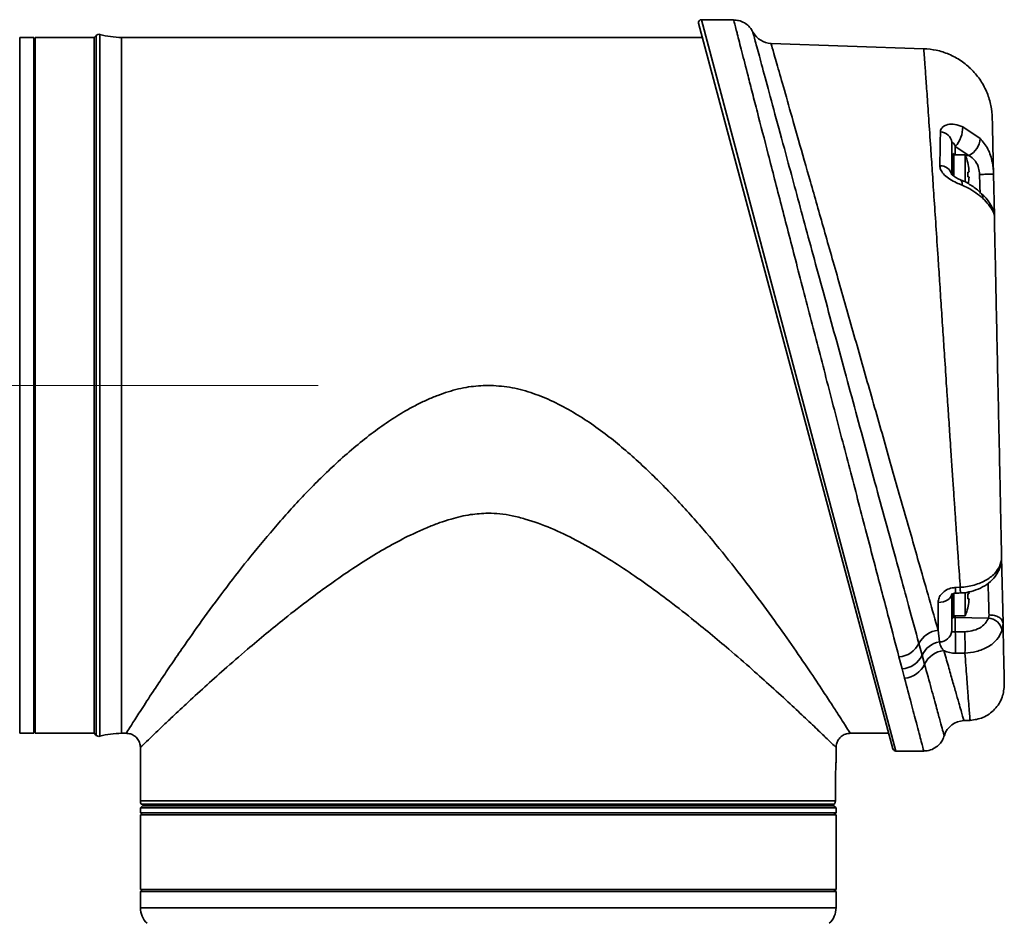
# Model space of a CAD drawing. Header units: millimetres. Extents: x -71 to 231, y 92 to 236.
# Tile 22 of 24: x 215 to 224, y 211 to 219. Entities that reach past the tile are written whole.
import ezdxf

# ---------------------------------------------------------------- set-up
doc = ezdxf.new("R2010")
doc.units = ezdxf.units.MM
doc.linetypes.add('CENTERX2', pattern=[20.32, 12.7, -2.54, 2.54, -2.54])
doc.layers.add('10', color=7, linetype='Continuous')
doc.styles.add('SLDTEXTSTYLE0', font='TXT', dxfattribs={"width": 0.7})
doc.dimstyles.new('SLDDIMSTYLE1', dxfattribs={"dimtxt": 3.5, "dimasz": 2.1, "dimexe": 0, "dimexo": 0.0625, "dimgap": 0.875, "dimtad": 2, "dimdec": 1, "dimlfac": 15.77, "dimrnd": 1e-09, "dimzin": 12, "dimdsep": 46, "dimtxsty": 'SLDTEXTSTYLE0', "dimsah": 1, "dimcen": 0.09, "dimadec": 0, "dimazin": 3, "dimtfac": 1, "dimtdec": 3, "dimtofl": 0, "dimtmove": 0, "dimatfit": 3, "dimfxl": 0, "dimfrac": 2, "dimtolj": 1, "dimtzin": 12, "dimarcsym": 0})

# ---------------------------------------------------------------- blocks, each defined once
blk = doc.blocks.new('_D_5')
at = {"layer": '10'}
for p, q in [((211.5668, 217.4134), (211.5668, 198.346)), ((223.0442, 99.2955), (223.0442, 202.346)), ((211.5668, 200.346), (200.1186, 200.346)), ((211.5668, 200.346), (223.0442, 200.346))]:
    blk.add_line(p, q, dxfattribs=at)
for points in [[(211.5668, 200.346), (213.6668, 200.096), (213.6668, 200.596)], [(223.0442, 200.346), (220.9442, 200.596), (220.9442, 200.096)]]:
    blk.add_solid(points, dxfattribs=at)
at = {"layer": '10', "insert": (200.1186, 204.8578), "char_height": 3.5, "attachment_point": 1, "style": 'SLDTEXTSTYLE0'}
blk.add_mtext('181', dxfattribs=at)

msp = doc.modelspace()

# ---------------------------------------------------------------- linework, layer by layer
at = {"color": 7, "linetype": 'Continuous', "lineweight": 35}
for p, q in [((223.108972, 212.647161), (221.372484, 219.127821)), ((221.685449, 219.15975), (221.396985, 219.15975)), ((221.396985, 219.15975), (223.133472, 212.628361)), ((221.685449, 219.158894), (221.685337, 219.159332)), ((215.434915, 219.001221), (215.308092, 219.001221)), ((215.308092, 219.001221), (215.308092, 215.965526)), ((215.434915, 219.001221), (215.434915, 215.965526)), ((215.973913, 219.001221), (215.447597, 219.001221)), ((215.447597, 219.001221), (215.447597, 215.894056)), ((215.992437, 219.019745), (215.973913, 219.001221)), ((215.973913, 219.001221), (215.973913, 212.78689)), ((215.973913, 219.001221), (215.973913, 215.894056)), ((215.992437, 219.019745), (215.992437, 215.894056)), ((216.023183, 219.027919), (216.023183, 215.894056)), ((221.406407, 219.001221), (216.218496, 219.001221)), ((216.218496, 219.001221), (216.218496, 215.894056)), ((223.383966, 218.900754), (222.019462, 218.948404)), ((215.447597, 218.868057), (215.434915, 218.868057)), ((223.732046, 218.203503), (223.88676, 218.099403)), ((223.634306, 218.063868), (223.634306, 217.773181)), ((223.64572, 217.76817), (223.64572, 217.965935)), ((223.65333, 217.954311), (223.65333, 217.762139)), ((223.753976, 217.951664), (223.65333, 217.951664)), ((223.787346, 217.947569), (223.665459, 218.027932)), ((223.665459, 218.027932), (223.665459, 217.951664)), ((223.753976, 217.707647), (223.753976, 217.951664)), ((223.755863, 217.94718), (223.787346, 217.947569)), ((223.776842, 217.88085), (223.777343, 217.881139)), ((223.776842, 217.799476), (223.787189, 217.799476)), ((224.006431, 217.780649), (224.014273, 217.411664)), ((223.787189, 217.755088), (223.776842, 217.755088)), ((215.308092, 215.965526), (215.308092, 212.78689)), ((215.434915, 215.965526), (215.434915, 212.78689)), ((215.447597, 215.894056), (215.447597, 212.78689)), ((215.973913, 215.894056), (215.973913, 212.78689)), ((215.992437, 215.894056), (215.992437, 212.768366)), ((216.023183, 215.894056), (216.023183, 212.760192)), ((216.218496, 215.894056), (216.218496, 212.78689)), ((224.079125, 214.360354), (224.091676, 213.769806)), ((223.667671, 214.088665), (223.709718, 214.090338)), ((223.634306, 214.036584), (223.634306, 213.699013)), ((223.64572, 213.822177), (223.64572, 214.033946)), ((223.65333, 214.036539), (223.65333, 213.8338)), ((223.753976, 213.836447), (223.753976, 214.046181)), ((223.776842, 214.033023), (223.787189, 214.033023)), ((223.787189, 213.988635), (223.776842, 213.988635)), ((223.511909, 213.707125), (223.511909, 213.95471)), ((223.777343, 213.906972), (223.776842, 213.907262)), ((223.65333, 213.836447), (223.753976, 213.836447)), ((223.665459, 213.836447), (223.665459, 213.819627)), ((223.665459, 213.819627), (223.665459, 213.692955)), ((223.665459, 213.819627), (223.961315, 213.815976)), ((223.961315, 213.815976), (223.967095, 213.843898)), ((223.511909, 213.707125), (223.523664, 213.602992)), ((223.665459, 213.692955), (223.749495, 213.694158)), ((223.340491, 213.589466), (223.368929, 213.484173)), ((223.189923, 213.361879), (223.162434, 213.469034)), ((223.368929, 213.484173), (223.391227, 213.403955)), ((223.751684, 213.50328), (223.667671, 213.502127)), ((223.212309, 213.279534), (223.189923, 213.361879)), ((215.434915, 212.920054), (215.447597, 212.920054)), ((223.741451, 212.899841), (223.797326, 212.901792)), ((215.305034, 212.799572), (215.308092, 212.799572)), ((215.308092, 212.78689), (215.434915, 212.78689)), ((215.447597, 212.78689), (215.973913, 212.78689)), ((215.973913, 212.78689), (215.992437, 212.768366)), ((216.218496, 212.78689), (216.259265, 212.78689)), ((222.727242, 212.78689), (223.071532, 212.78689)), ((216.386088, 212.660067), (216.386088, 212.184481)), ((222.600419, 212.530815), (222.600419, 212.660067)), ((223.133472, 212.628361), (223.383674, 212.628361)), ((222.59459, 212.184481), (222.59459, 212.343009)), ((216.386088, 212.184481), (222.59459, 212.184481)), ((216.405111, 212.140092), (216.386088, 212.121069)), ((216.394583, 212.152775), (222.587737, 212.152775)), ((216.405111, 212.140092), (222.581395, 212.140092)), ((216.512911, 212.152775), (216.512911, 212.140092)), ((222.473596, 212.140092), (222.473596, 212.152775)), ((222.600419, 212.121069), (222.581395, 212.140092)), ((222.587737, 212.152775), (222.587737, 212.155832)), ((216.386088, 212.121069), (216.386088, 212.076681)), ((222.600419, 212.121069), (216.386088, 212.121069)), ((216.386088, 212.076681), (216.405111, 212.057657)), ((216.386088, 212.076681), (222.600419, 212.076681)), ((216.386088, 212.057657), (216.386088, 211.391836)), ((216.386088, 212.057657), (219.493253, 212.057657)), ((219.493253, 212.057657), (222.600419, 212.057657)), ((222.581395, 212.057657), (222.600419, 212.076681)), ((222.600419, 212.076681), (222.600419, 212.121069)), ((222.600419, 211.391836), (222.600419, 212.057657)), ((216.405111, 211.391836), (216.386088, 211.372813)), ((216.386088, 211.391836), (219.493253, 211.391836)), ((216.386088, 211.372813), (216.386088, 211.229018)), ((222.600419, 211.372813), (216.386088, 211.372813)), ((219.493253, 211.391836), (222.600419, 211.391836)), ((222.600419, 211.372813), (222.581395, 211.391836)), ((222.600419, 211.229018), (222.600419, 211.372813)), ((216.386088, 211.229018), (222.600419, 211.229018))]:
    msp.add_line(p, q, dxfattribs=at)
at = {"color": 7, "linetype": 'Continuous', "lineweight": 35, "flags": 128}
for points in [[(223.711168, 217.730226), (223.718304, 217.724976), (223.723329, 217.714865), (223.725793, 217.700404), (223.725591, 217.682211)], [(224.059037, 214.273825), (224.058444, 214.255834), (224.053952, 214.241588)], [(223.511909, 213.95471), (223.536012, 213.95676), (223.559067, 213.961743), (223.580226, 213.969476), (223.598712, 213.979675), (223.613846, 213.991965), (223.625071, 214.005895), (223.631976, 214.020952), (223.634306, 214.036584)], [(223.668187, 214.038295), (223.697621, 214.039443), (223.710249, 214.039936)]]:
    msp.add_lwpolyline(points, dxfattribs=at)
at = {"color": 7, "linetype": 'Continuous', "lineweight": 35}
for centre, radius, start, end in [((221.396985, 219.134385), 0.025365, 90, 195), ((216.014857, 218.997326), 0.031706, 74.7739012, 135), ((216.223028, 219.762146), 0.760938, 254.7739012, 269.6588065), ((222.026101, 219.138522), 0.190235, 209.5896394, 267.9677686), ((223.527398, 218.050947), 0.107686, 6.8909316, 87.1850972), ((223.47402, 218.200951), 0.258039, 317.8933651, 0.5666569), ((223.711209, 218.105883), 0.17567, 295.683959, 357.885998), ((223.640647, 217.954311), 0.012682, 0, 66.4218215), ((223.345784, 217.777282), 0.443881, 13.5311722, 23.1323964), ((223.345784, 217.777282), 0.443326, 5.3346898, 13.5099589), ((223.53243, 217.751653), 0.104126, 11.9314528, 92.6634505), ((223.285919, 217.777282), 0.491424, 357.4114875, 2.5885125), ((223.345784, 217.777282), 0.443326, 349.1873985, 354.6653102), ((223.706527, 217.360213), 0.312018, 9.4908192, 51.8518784), ((223.860251, 217.570322), 0.052817, 352.9386543, 41.9149747), ((223.207017, 214.05876), 0.461624, 357.4590633, 3.7142927), ((223.285919, 214.010829), 0.491424, 357.4114875, 2.5885125), ((223.345784, 214.010829), 0.443881, 336.8676036, 346.4688278), ((223.345784, 214.010829), 0.443326, 346.4900411, 354.6653102), ((223.65333, 213.804741), 0.019023, 113.5781785, 180), ((223.640647, 213.8338), 0.012682, 293.5781785, 0), ((223.665501, 213.860238), 0.040611, 244.6357417, 269.9397608), ((223.951078, 213.683016), 0.133353, 9.3956726, 85.5972547), ((223.534971, 213.489826), 0.218519, 96.0580846, 152.8719744), ((223.524827, 213.713407), 0.110421, 269.3964568, 352.5098618), ((221.090117, 213.567666), 2.578387, 358.5434582, 2.7851997), ((223.144108, 213.687972), 0.219704, 274.7848132, 333.3616958), ((223.558373, 213.397629), 0.208276, 99.5930391, 155.4475993), ((223.175564, 213.575053), 0.213657, 273.8534479, 334.8266777), ((223.582821, 213.316317), 0.210686, 95.2599787, 155.4197893), ((223.198151, 213.490747), 0.211687, 273.8350116, 335.7950081), ((223.748688, 212.709743), 0.190235, 92.1176037, 162.1179336), ((216.014857, 212.790785), 0.031706, 225, 285.2260988), ((216.223028, 212.025965), 0.760938, 90.3411935, 105.2260988), ((223.133472, 212.653726), 0.025365, 195, 270), ((216.449499, 212.184481), 0.063412, 180, 210), ((216.576322, 211.229018), 0.190235, 180, 227.0141139), ((222.410184, 211.229018), 0.190235, 312.9858861, 0)]:
    msp.add_arc(centre, radius, start, end, dxfattribs=at)
for points, knots in [([(221.859313, 219.043894), (221.854662, 219.053609), (221.844676, 219.074468), (221.818826, 219.105263), (221.781091, 219.134323), (221.73384, 219.154465), (221.70022, 219.155475), (221.685043, 219.155931)], [0, 0, 0, 0, 0.14674877, 0.31509439, 0.54330616, 0.79383025, 1, 1, 1, 1]), ([(223.162434, 213.469034), (223.132944, 213.581195), (223.085919, 213.760048), (223.012411, 214.040198), (222.94886, 214.28268), (222.881492, 214.540057), (222.811677, 214.807128), (222.740658, 215.079159), (222.66834, 215.356516), (222.5944, 215.640458), (222.52062, 215.924142), (222.448248, 216.20276), (222.377079, 216.477057), (222.306359, 216.749942), (222.216151, 217.098415), (222.130492, 217.429844), (222.051247, 217.736884), (221.97736, 218.023425), (221.910788, 218.281928), (221.852952, 218.506735), (221.804589, 218.694846), (221.756295, 218.882836), (221.724912, 219.005094), (221.700174, 219.101494), (221.687122, 219.152375), (221.685856, 219.157308), (221.685449, 219.158894)], [0, 0, 0, 0, 0.06087877, 0.09707798, 0.13327789, 0.1705882, 0.20789911, 0.24400732, 0.28011584, 0.31727861, 0.35444147, 0.38973584, 0.42503008, 0.4613067, 0.49758295, 0.56584776, 0.60093203, 0.6360157, 0.70230518, 0.73637498, 0.77044418, 0.82746501, 0.88567602, 0.9030017, 0.96882186, 1, 1, 1, 1]), ([(221.858489, 219.043569), (221.857888, 219.045792), (221.855959, 219.052931), (221.876231, 218.977898), (221.918238, 218.822446), (221.981404, 218.588795), (222.063434, 218.285537), (222.151753, 217.959249), (222.239046, 217.636978), (222.320297, 217.337188), (222.407024, 217.01739), (222.498501, 216.680319), (222.593606, 216.330123), (222.691013, 215.971712), (222.789599, 215.609258), (222.888098, 215.247412), (222.984628, 214.893076), (223.077857, 214.551147), (223.166383, 214.226727), (223.256472, 213.89682), (223.310509, 213.699144), (223.340491, 213.589466)], [0, 0, 0, 0, 0.02994065, 0.09616034, 0.16193224, 0.22771131, 0.29457335, 0.36144519, 0.40747878, 0.45365112, 0.49969092, 0.54743484, 0.59532497, 0.64307185, 0.69210969, 0.74130266, 0.79033803, 0.83967853, 0.88918139, 0.93851401, 1, 1, 1, 1]), ([(222.019462, 218.948404), (222.020805, 218.943684), (222.023862, 218.932938), (222.051652, 218.835247), (222.101941, 218.658469), (222.173378, 218.407377), (222.262851, 218.092924), (222.369917, 217.71669), (222.49156, 217.289296), (222.603214, 216.897071), (222.696899, 216.568012), (222.769464, 216.313161), (222.842848, 216.055459), (222.917255, 215.794191), (222.992115, 215.53136), (223.066426, 215.270483), (223.138969, 215.015836), (223.209969, 214.766634), (223.2793, 214.523311), (223.354765, 214.258484), (223.434597, 213.978366), (223.486004, 213.798008), (223.511909, 213.707125)], [0, 0, 0, 0, 0.0514708, 0.11721131, 0.18485609, 0.25075118, 0.31845385, 0.38630374, 0.455985, 0.52637902, 0.56256851, 0.59875833, 0.63504439, 0.67133051, 0.70864883, 0.74596692, 0.78260461, 0.81924182, 0.85697604, 0.89470946, 0.94694365, 1, 1, 1, 1]), ([(223.995808, 218.280499), (223.99308, 218.317936), (223.987473, 218.394889), (223.952067, 218.508518), (223.895201, 218.617611), (223.816221, 218.715247), (223.719672, 218.795554), (223.611366, 218.853904), (223.498231, 218.890858), (223.421362, 218.897515), (223.383966, 218.900754)], [0, 0, 0, 0, 0.11711486, 0.24073624, 0.3691104, 0.5, 0.6308896, 0.75926376, 0.88288514, 1, 1, 1, 1]), ([(223.709716, 214.090363), (223.707039, 214.128529), (223.701605, 214.20598), (223.69305, 214.328926), (223.684054, 214.45896), (223.674593, 214.596462), (223.666501, 214.714586), (223.659911, 214.81101), (223.654926, 214.884133), (223.649717, 214.960704), (223.644286, 215.040745), (223.638633, 215.124268), (223.632756, 215.211271), (223.626916, 215.297953), (223.620233, 215.397013), (223.613202, 215.50153), (223.605229, 215.620527), (223.596833, 215.746217), (223.584887, 215.92531), (223.570773, 216.137539), (223.555025, 216.374661), (223.540052, 216.600426), (223.525446, 216.820791), (223.509273, 217.064495), (223.492452, 217.31816), (223.475204, 217.577294), (223.45972, 217.808397), (223.443747, 218.045271), (223.427644, 218.282472), (223.412387, 218.503895), (223.400061, 218.679333), (223.391018, 218.80574), (223.385113, 218.885865), (223.384346, 218.895819), (223.383966, 218.900754)], [0, 0, 0, 0, 0.02136832, 0.04336374, 0.06598651, 0.08923693, 0.1131153, 0.12442453, 0.13617085, 0.14835435, 0.1609751, 0.17403319, 0.18752872, 0.20146178, 0.21408181, 0.23302468, 0.24916745, 0.26812178, 0.28988831, 0.32999972, 0.36383066, 0.39758779, 0.43376506, 0.46698235, 0.51455451, 0.55998577, 0.60327457, 0.64441953, 0.70378272, 0.76415876, 0.82296278, 0.88151696, 0.9412495, 1, 1, 1, 1]), ([(223.532686, 218.158504), (223.533062, 218.162794), (223.534519, 218.179415), (223.552795, 218.205807), (223.59842, 218.226901), (223.662799, 218.229267), (223.708719, 218.212182), (223.732046, 218.203503)], [0, 0, 0, 0, 0.06615364, 0.25625418, 0.47311327, 0.73233577, 1, 1, 1, 1]), ([(223.995808, 218.280499), (223.995886, 218.276812), (223.996043, 218.269425), (223.9973, 218.210267), (223.999368, 218.112997), (224.002319, 217.974148), (224.005057, 217.845296), (224.006431, 217.780643)], [0, 0, 0, 0, 0.19239863, 0.38553011, 0.57828372, 0.78839824, 1, 1, 1, 1]), ([(223.527591, 217.855667), (223.52866, 217.918061), (223.530481, 218.024365), (223.532042, 218.119293), (223.532686, 218.158504)], [0, 0, 0, 0, 0.5869446, 1, 1, 1, 1]), ([(223.665459, 218.027932), (223.661946, 218.035397), (223.655614, 218.048856), (223.645399, 218.062187), (223.637847, 218.067249), (223.634574, 218.066479), (223.634357, 218.06437), (223.634306, 218.063868)], [0, 0, 0, 0, 0.34851999, 0.62835105, 0.81825187, 0.95675011, 1, 1, 1, 1]), ([(223.88676, 218.099403), (223.912085, 218.069622), (223.962608, 218.01021), (223.99821, 217.895704), (224.005686, 217.815723), (224.006432, 217.780613), (224.006432, 217.780612)], [0, 0, 0, 0, 0.36292086, 0.72400856, 0.9999901, 1, 1, 1, 1]), ([(223.881851, 217.777699), (223.88016, 217.797011), (223.876483, 217.839002), (223.857521, 217.878007), (223.829086, 217.916987), (223.807195, 217.933026), (223.787346, 217.947569)], [0, 0, 0, 0, 0.26581037, 0.57797474, 0.61735283, 1, 1, 1, 1]), ([(223.725591, 217.682211), (223.709299, 217.688931), (223.673188, 217.703823), (223.617838, 217.733165), (223.568063, 217.770204), (223.536858, 217.809794), (223.527813, 217.839196), (223.527625, 217.853146), (223.527591, 217.855667)], [0, 0, 0, 0, 0.18566892, 0.41150914, 0.62030455, 0.81379963, 0.96636042, 1, 1, 1, 1]), ([(223.71145, 217.730758), (223.707181, 217.73234), (223.694085, 217.737191), (223.672476, 217.748861), (223.652931, 217.7619), (223.641447, 217.771906), (223.63546, 217.778415), (223.632862, 217.782498), (223.633031, 217.782156), (223.633098, 217.782018)], [0, 0, 0, 0, 0.13461995, 0.41300271, 0.59501326, 0.72384673, 0.82623819, 0.93024184, 1, 1, 1, 1]), ([(223.787189, 217.799476), (223.787368, 217.799684), (223.787727, 217.8001), (223.787953, 217.803353), (223.787908, 217.808141), (223.787625, 217.813491), (223.787315, 217.817049), (223.787189, 217.8185)], [0, 0, 0, 0, 0.21397259, 0.42799091, 0.64099623, 0.85356479, 1, 1, 1, 1]), ([(223.887332, 217.608349), (223.887077, 217.616232), (223.886239, 217.642133), (223.88429, 217.70233), (223.882633, 217.753526), (223.881851, 217.777699)], [0, 0, 0, 0, 0.18760798, 0.61640849, 1, 1, 1, 1]), ([(223.899095, 217.605105), (223.89553, 217.609039), (223.871409, 217.635661), (223.81475, 217.676908), (223.754141, 217.714384), (223.7163, 217.727343), (223.711238, 217.729076)], [0, 0, 0, 0, 0.07333499, 0.49624954, 0.93262072, 1, 1, 1, 1]), ([(223.912667, 217.563829), (223.870962, 217.598498), (223.81596, 217.644221), (223.743185, 217.674815), (223.725591, 217.682211)], [0, 0, 0, 0, 0.75823945, 1, 1, 1, 1]), ([(223.787189, 217.736065), (223.787368, 217.738192), (223.787727, 217.742448), (223.787953, 217.748136), (223.787908, 217.752431), (223.787625, 217.754749), (223.787315, 217.75499), (223.787189, 217.755088)], [0, 0, 0, 0, 0.21397259, 0.42799091, 0.64099623, 0.85356479, 1, 1, 1, 1]), ([(224.014274, 217.411661), (224.014274, 217.411662), (224.014108, 217.419453), (224.006322, 217.445631), (223.970686, 217.502274), (223.930365, 217.545053), (223.912667, 217.563829)], [0, 0, 0, 0, 0.00001089, 0.35027103, 0.71482085, 1, 1, 1, 1]), ([(224.014273, 217.411673), (224.016159, 217.322954), (224.019934, 217.145333), (224.026208, 216.850147), (224.032763, 216.541719), (224.039524, 216.223606), (224.046497, 215.89554), (224.05357, 215.562725), (224.060619, 215.231085), (224.066942, 214.933583), (224.072474, 214.673286), (224.076395, 214.488813), (224.078607, 214.384734), (224.079302, 214.352019)], [0, 0, 0, 0, 0.10344725, 0.20710522, 0.30584881, 0.40553102, 0.50533665, 0.60617372, 0.70799182, 0.80988468, 0.88703408, 0.96449106, 1, 1, 1, 1]), ([(219.493253, 215.894056), (219.434566, 215.891155), (219.313607, 215.885175), (219.163647, 215.847314), (219.04142, 215.805193), (218.946508, 215.765649), (218.850048, 215.719057), (218.733628, 215.655272), (218.597801, 215.570047), (218.443686, 215.459328), (218.287753, 215.333812), (218.091137, 215.159552), (217.85913, 214.930186), (217.606258, 214.650686), (217.369834, 214.367116), (217.153693, 214.089939), (216.956838, 213.824025), (216.799784, 213.60233), (216.676921, 213.424082), (216.582156, 213.28379), (216.483943, 213.135811), (216.390868, 212.992978), (216.315375, 212.875341), (216.268045, 212.800789), (216.262185, 212.791514), (216.259265, 212.78689)], [0, 0, 0, 0, 0.02810195, 0.05792048, 0.07367214, 0.09006591, 0.10715784, 0.1249974, 0.1536863, 0.18401696, 0.21610236, 0.25003793, 0.31102185, 0.37505051, 0.43728983, 0.50005995, 0.56292378, 0.62505595, 0.66732331, 0.70897131, 0.75008021, 0.81385477, 0.87652572, 0.93845061, 1, 1, 1, 1]), ([(222.727242, 212.78689), (222.724329, 212.791503), (222.718484, 212.800755), (222.676394, 212.867058), (222.621834, 212.95218), (222.561185, 213.04593), (222.476497, 213.175352), (222.360161, 213.350108), (222.206313, 213.574676), (222.029687, 213.82399), (221.832829, 214.089914), (221.616694, 214.367074), (221.380395, 214.650522), (221.127502, 214.929996), (220.897985, 215.156882), (220.706989, 215.32678), (220.554578, 215.450661), (220.398058, 215.564156), (220.22963, 215.670127), (220.056297, 215.761093), (219.872714, 215.833632), (219.685932, 215.883612), (219.556892, 215.890606), (219.493253, 215.894056)], [0, 0, 0, 0, 0.061551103, 0.123476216, 0.165170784, 0.207303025, 0.249976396, 0.311818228, 0.374953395, 0.437092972, 0.499950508, 0.562723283, 0.62496262, 0.688903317, 0.749978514, 0.78220371, 0.812504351, 0.844553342, 0.875026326, 0.907903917, 0.938214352, 0.969529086, 1, 1, 1, 1]), ([(219.493253, 214.752648), (219.440218, 214.749813), (219.327552, 214.74379), (219.18386, 214.708257), (219.058917, 214.667988), (218.954604, 214.62788), (218.819059, 214.568462), (218.655606, 214.485457), (218.46762, 214.376811), (218.275355, 214.254286), (218.085446, 214.123178), (217.881866, 213.973384), (217.690897, 213.824907), (217.50583, 213.674284), (217.322989, 213.520464), (217.138577, 213.360158), (216.954656, 213.19511), (216.79445, 213.048228), (216.66793, 212.929698), (216.575173, 212.841913), (216.50777, 212.777523), (216.445645, 212.717731), (216.396467, 212.670209), (216.389527, 212.663427), (216.386088, 212.660067)], [0, 0, 0, 0, 0.02954062, 0.06275418, 0.08226557, 0.10321694, 0.12565571, 0.16599926, 0.20768302, 0.25095257, 0.29951041, 0.34530761, 0.40503673, 0.45121937, 0.50028009, 0.56608197, 0.62503262, 0.68991633, 0.75026081, 0.79334244, 0.83500889, 0.8753878, 0.9382564, 1, 1, 1, 1]), ([(222.600419, 212.660067), (222.596947, 212.66346), (222.589938, 212.670309), (222.534373, 212.724002), (222.447982, 212.807099), (222.333062, 212.916142), (222.190529, 213.049643), (222.030289, 213.196526), (221.846667, 213.361266), (221.662731, 213.521134), (221.480115, 213.674749), (221.294776, 213.825578), (221.10333, 213.974386), (220.899428, 214.124344), (220.702604, 214.260137), (220.494691, 214.391975), (220.279532, 214.513748), (220.057494, 214.620381), (219.865049, 214.691608), (219.710447, 214.730239), (219.599672, 214.748928), (219.527813, 214.75144), (219.493253, 214.752648)], [0, 0, 0, 0, 0.06197193, 0.12508125, 0.18618074, 0.25033764, 0.31068011, 0.37556968, 0.43431288, 0.49986978, 0.54888075, 0.59514261, 0.65505482, 0.70093573, 0.74942039, 0.79764412, 0.84494502, 0.89168078, 0.93748247, 0.95996734, 0.98074656, 1, 1, 1, 1]), ([(224.053269, 214.241841), (224.056033, 214.247412), (224.06852, 214.272577), (224.076884, 214.307355), (224.079398, 214.339097), (224.079348, 214.349751), (224.079305, 214.3519), (224.079302, 214.352009), (224.079302, 214.35203), (224.079302, 214.352031), (224.079302, 214.352031)], [0, 0, 0, 0, 0.15972232, 0.72161392, 0.94401415, 0.9971771, 0.99945487, 0.99997376, 0.99999501, 1, 1, 1, 1]), ([(224.059037, 214.273825), (224.06942, 214.301121), (224.079804, 214.328418), (224.079302, 214.35203), (224.079302, 214.352031)], [0, 0, 0, 0, 0.99997073, 1, 1, 1, 1]), ([(223.709743, 214.090482), (223.709744, 214.090482), (223.752197, 214.092564), (223.837278, 214.106371), (223.947912, 214.153648), (224.022707, 214.213385), (224.048866, 214.256904), (224.059037, 214.273825)], [0, 0, 0, 0, 0.00000821, 0.2751767, 0.54988966, 0.82499292, 1, 1, 1, 1]), ([(223.710235, 214.040246), (223.715332, 214.040424), (223.74841, 214.041578), (223.810854, 214.052184), (223.892537, 214.081111), (223.96556, 214.126746), (224.021247, 214.181137), (224.043767, 214.223747), (224.053487, 214.242139)], [0, 0, 0, 0, 0.03481854, 0.22598229, 0.43039825, 0.63628474, 0.84301462, 1, 1, 1, 1]), ([(223.511909, 213.95471), (223.513667, 213.969121), (223.517166, 213.997816), (223.544478, 214.037539), (223.584901, 214.068515), (223.628816, 214.08518), (223.657258, 214.087731), (223.667671, 214.088665)], [0, 0, 0, 0, 0.22225909, 0.44257788, 0.66078141, 0.87581031, 1, 1, 1, 1]), ([(223.709749, 214.090339), (223.709931, 214.083477), (223.710295, 214.069751), (223.710565, 214.0544), (223.710595, 214.044308), (223.710475, 214.039679), (223.710274, 214.040393), (223.710225, 214.040568)], [0, 0, 0, 0, 0.23127018, 0.46254035, 0.69381052, 0.92508067, 1, 1, 1, 1]), ([(223.967095, 213.843898), (223.96627, 213.870481), (223.964621, 213.923648), (223.96172, 214.017123), (223.959519, 214.088054), (223.958525, 214.120056), (223.958347, 214.12579)], [0, 0, 0, 0, 0.31067936, 0.62137456, 0.93215776, 1, 1, 1, 1]), ([(223.63207, 214.02509), (223.631944, 214.02495), (223.631667, 214.024644), (223.63598, 214.028727), (223.644501, 214.03349), (223.655692, 214.0369), (223.664129, 214.038368), (223.667803, 214.038248), (223.668011, 214.038241)], [0, 0, 0, 0, 0.20144241, 0.44145155, 0.64561875, 0.84085554, 0.99103122, 1, 1, 1, 1]), ([(223.787189, 214.033023), (223.787368, 214.033231), (223.787727, 214.033646), (223.787953, 214.0369), (223.787908, 214.041687), (223.787625, 214.047037), (223.787315, 214.050595), (223.787189, 214.052046)], [0, 0, 0, 0, 0.21397259, 0.42799091, 0.64099623, 0.85356479, 1, 1, 1, 1]), ([(223.787189, 213.969611), (223.787368, 213.971739), (223.787727, 213.975994), (223.787953, 213.981683), (223.787908, 213.985978), (223.787625, 213.988295), (223.787315, 213.988537), (223.787189, 213.988635)], [0, 0, 0, 0, 0.21397259, 0.42799091, 0.64099623, 0.85356479, 1, 1, 1, 1]), ([(223.74949, 213.694265), (223.771172, 213.695892), (223.818337, 213.699429), (223.882985, 213.724694), (223.936609, 213.764485), (223.95308, 213.798812), (223.961315, 213.815976)], [0, 0, 0, 0, 0.22086636, 0.48043631, 0.74021788, 1, 1, 1, 1]), ([(224.091676, 213.769825), (224.091676, 213.769824), (224.092155, 213.747262), (224.087399, 213.726024), (224.082642, 213.704786)], [0, 0, 0, 0, 0.00004451, 1, 1, 1, 1]), ([(224.091676, 213.769806), (224.092187, 213.745792), (224.093821, 213.668912), (224.09626, 213.554138), (224.098764, 213.436325), (224.100744, 213.343144), (224.102168, 213.276144), (224.103078, 213.233342), (224.103191, 213.228038), (224.103247, 213.225394)], [0, 0, 0, 0, 0.07027609, 0.22497939, 0.37904155, 0.53384312, 0.68918838, 0.84499221, 1, 1, 1, 1]), ([(223.634306, 213.699013), (223.634444, 213.698158), (223.634817, 213.695843), (223.638438, 213.693403), (223.645318, 213.692032), (223.654483, 213.691865), (223.661871, 213.692599), (223.665459, 213.692955)], [0, 0, 0, 0, 0.13149369, 0.35587833, 0.58063195, 0.79632529, 1, 1, 1, 1]), ([(224.082642, 213.704786), (224.069776, 213.676805), (224.044049, 213.620854), (223.960204, 213.554957), (223.859209, 213.514322), (223.785533, 213.504333), (223.751702, 213.50336), (223.751701, 213.50336)], [0, 0, 0, 0, 0.259650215, 0.519206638, 0.778788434, 0.999991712, 1, 1, 1, 1]), ([(223.523664, 213.602992), (223.528164, 213.585218), (223.535141, 213.557663), (223.556075, 213.53438), (223.563506, 213.526115)], [0, 0, 0, 0, 0.64504578, 1, 1, 1, 1]), ([(223.667671, 213.502127), (223.649917, 213.502997), (223.61424, 213.504744), (223.580654, 213.516766), (223.56554, 213.525006), (223.563506, 213.526115)], [0, 0, 0, 0, 0.46158511, 0.92752678, 1, 1, 1, 1]), ([(223.563506, 213.526115), (223.564628, 213.522178), (223.580421, 213.466777), (223.609062, 213.366307), (223.645833, 213.237324), (223.677354, 213.126766), (223.710735, 213.009686), (223.731902, 212.935449), (223.741352, 212.902304), (223.741363, 212.902267), (223.741367, 212.902252)], [0, 0, 0, 0, 0.00990835, 0.13941997, 0.26892873, 0.40250242, 0.53607344, 0.78516257, 0.91361713, 1, 1, 1, 1]), ([(223.797326, 212.901792), (223.797108, 212.90439), (223.796669, 212.909639), (223.793191, 212.952703), (223.787675, 213.022919), (223.779321, 213.131632), (223.767721, 213.284758), (223.757109, 213.429367), (223.751686, 213.50326)], [0, 0, 0, 0, 0.14709529, 0.29724692, 0.4504671, 0.60676778, 0.79906649, 1, 1, 1, 1]), ([(223.391227, 213.403955), (223.411803, 213.328755), (223.452954, 213.178359), (223.4986, 213.011663), (223.532284, 212.888689), (223.553965, 212.809561), (223.565506, 212.767451), (223.565223, 212.768483), (223.565116, 212.768873)], [0, 0, 0, 0, 0.19379556, 0.3875787, 0.55708157, 0.72713043, 0.89661919, 1, 1, 1, 1]), ([(223.383674, 212.630056), (223.383445, 212.630921), (223.382672, 212.633846), (223.368377, 212.687918), (223.343398, 212.782463), (223.314512, 212.891859), (223.273097, 213.048798), (223.232679, 213.202214), (223.212309, 213.279534)], [0, 0, 0, 0, 0.10518284, 0.35532029, 0.48412952, 0.61294034, 0.80492763, 1, 1, 1, 1]), ([(223.797326, 212.901792), (223.836724, 212.907337), (223.897302, 212.915863), (223.96922, 212.957289), (224.018331, 212.999266), (224.057485, 213.050656), (224.09481, 213.124785), (224.099922, 213.185747), (224.103247, 213.225394)], [0, 0, 0, 0, 0.23964464, 0.36848124, 0.5, 0.63151876, 0.76035536, 1, 1, 1, 1]), ([(216.259265, 212.78689), (216.271965, 212.785796), (216.296936, 212.783646), (216.330796, 212.766809), (216.359662, 212.740745), (216.381597, 212.704289), (216.384573, 212.674979), (216.386088, 212.660067)], [0, 0, 0, 0, 0.19135135, 0.37621684, 0.55904134, 0.77565296, 1, 1, 1, 1]), ([(222.600419, 212.660067), (222.601513, 212.672768), (222.603663, 212.697739), (222.6205, 212.731598), (222.646564, 212.760465), (222.68302, 212.782399), (222.71233, 212.785376), (222.727242, 212.78689)], [0, 0, 0, 0, 0.19135135, 0.37621684, 0.55904134, 0.77565296, 1, 1, 1, 1]), ([(223.383649, 212.630222), (223.389421, 212.629695), (223.414739, 212.627384), (223.458606, 212.641167), (223.506038, 212.66918), (223.539334, 212.706025), (223.55879, 212.739329), (223.56463, 212.760613), (223.566757, 212.768366)], [0, 0, 0, 0, 0.07004552, 0.30725793, 0.53824593, 0.73307231, 0.90275778, 1, 1, 1, 1]), ([(222.59459, 212.343009), (222.594722, 212.364367), (222.594985, 212.40708), (222.596836, 212.464152), (222.598841, 212.506782), (222.600279, 212.530988), (222.600274, 212.530864), (222.600272, 212.530815)], [0, 0, 0, 0, 0.21456389, 0.42911803, 0.64392511, 0.8588975, 1, 1, 1, 1]), ([(222.587737, 212.155832), (222.589393, 212.159623), (222.592832, 212.167491), (222.594444, 212.177386), (222.594563, 212.183151), (222.59459, 212.184481)], [0, 0, 0, 0, 0.41704523, 0.865597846, 1, 1, 1, 1])]:
    msp.add_open_spline(points, degree=3, knots=knots, dxfattribs=at)
for points in [[(223.881851, 217.777699), (223.898246, 217.778052), (223.931037, 217.778758), (223.972143, 217.779693), (224.000845, 217.78039), (224.00457, 217.780538), (224.006432, 217.780612)], [(223.967095, 213.843898), (223.983356, 213.842836), (224.015877, 213.840712), (224.056771, 213.823724), (224.085553, 213.799274), (224.089635, 213.779629), (224.091676, 213.769806)], [(223.749495, 213.694158), (223.749826, 213.687375), (223.750487, 213.673809), (223.751306, 213.649214), (223.751949, 213.622876), (223.752378, 213.595629), (223.752576, 213.568783), (223.75253, 213.543645), (223.752259, 213.520945), (223.751891, 213.509169), (223.751708, 213.50328)]]:
    msp.add_open_spline(points, degree=3, dxfattribs=at)
at = {"layer": '10', "linetype": 'CENTERX2', "lineweight": 18, "ltscale": 1.268231}
msp.add_line((213.447597, 215.894056), (217.973913, 215.894056), dxfattribs=at)

# ---------------------------------------------------------------- dimensions: what is measured, and where the dimension line sits
at = {"layer": '10'}
dim = msp.add_linear_dim(base=(223.044178, 200.346048), p1=(211.566811, 217.413396), p2=(223.044178, 99.295451), dimstyle='SLDDIMSTYLE1', dxfattribs=at)
dim.commit()
dim.dimension.update_dxf_attribs({"geometry": '_D_5', "text_midpoint": (202.420334, 200.346048), "dimtype": 160})

doc.saveas('drawing.dxf')
